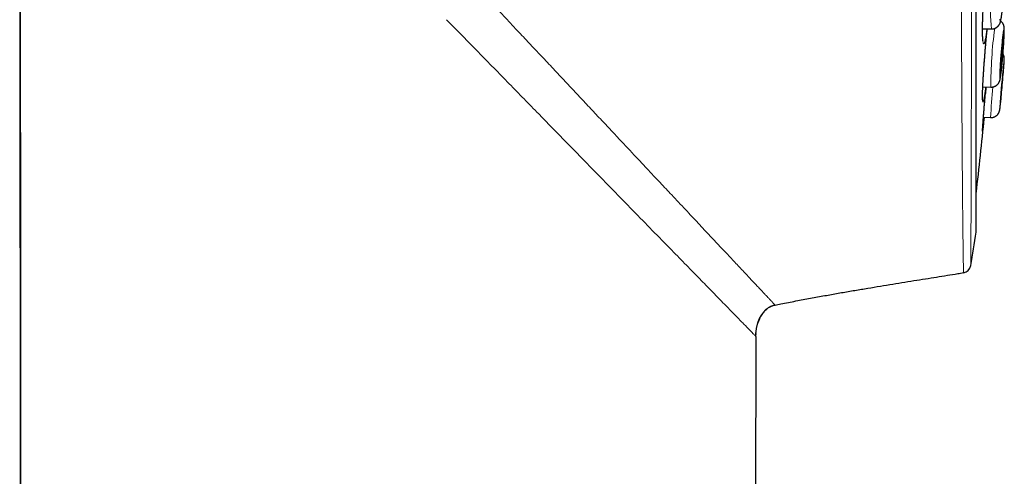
# Model space of a CAD drawing. Header units: millimetres. Extents: x 8 to 869, y 12 to 812.
# Tile 216 of 230: x 682 to 716, y 769 to 785. Entities that reach past the tile are written whole.
import ezdxf

# ---------------------------------------------------------------- set-up
doc = ezdxf.new("R2010")
doc.units = ezdxf.units.MM

msp = doc.modelspace()

# ---------------------------------------------------------------- linework, layer by layer
at = {"color": 7, "linetype": 'Continuous', "lineweight": 30}
for p, q in [((714.985, 777.647), (714.985, 810.982)), ((682.623, 675.903), (682.496, 799.701)), ((715.202, 784.526), (715.503, 784.522)), ((715.211, 782.552), (715.485, 782.544)), ((715.486, 782.545), (715.485, 782.544)), ((715.232, 781.519), (715.476, 781.51)), ((715.476, 781.51), (715.476, 781.51)), ((707.501, 774.074), (707.421, 698.793)), ((707.5, 774.075), (707.502, 774.147)), ((707.503, 774.172), (707.502, 774.136))]:
    msp.add_line(p, q, dxfattribs=at)
at = {"color": 252, "linetype": 'Continuous', "lineweight": 0}
for p, q in [((714.982, 777.616), (714.982, 794.314)), ((707.495, 774.08), (707.501, 774.074)), ((707.502, 774.136), (707.5, 774.075))]:
    msp.add_line(p, q, dxfattribs=at)
at = {"color": 7, "linetype": 'Continuous', "lineweight": 30, "flags": 128}
for points in [[(682.497, 799.699), (682.561, 737.43), (682.624, 675.903)], [(715.813, 783.065), (715.815, 783.067), (715.817, 783.073), (715.82, 783.083), (715.823, 783.098), (715.826, 783.116), (715.83, 783.138), (715.834, 783.164), (715.838, 783.193), (715.842, 783.225), (715.846, 783.261), (715.851, 783.299), (715.855, 783.34), (715.86, 783.384), (715.864, 783.429), (715.869, 783.476), (715.873, 783.524), (715.878, 783.574), (715.882, 783.624), (715.886, 783.674), (715.89, 783.725), (715.894, 783.775), (715.898, 783.824), (715.901, 783.873), (715.904, 783.92), (715.907, 783.965), (715.91, 784.009), (715.912, 784.05), (715.914, 784.088), (715.915, 784.124), (715.916, 784.157), (715.917, 784.187), (715.918, 784.212), (715.918, 784.235), (715.917, 784.253), (715.917, 784.268), (715.916, 784.278), (715.914, 784.285), (715.912, 784.287), (715.91, 784.285), (715.908, 784.279), (715.905, 784.269), (715.902, 784.255), (715.898, 784.236), (715.895, 784.214), (715.891, 784.189), (715.887, 784.159), (715.883, 784.127), (715.879, 784.091), (715.874, 784.053), (715.87, 784.012), (715.865, 783.969), (715.861, 783.923), (715.856, 783.876), (715.852, 783.828), (715.847, 783.779), (715.843, 783.729), (715.839, 783.678), (715.835, 783.628), (715.831, 783.577), (715.827, 783.528), (715.824, 783.48), (715.821, 783.433), (715.818, 783.387), (715.815, 783.344), (715.813, 783.302), (715.811, 783.264), (715.81, 783.228), (715.809, 783.195), (715.808, 783.166), (715.807, 783.14), (715.807, 783.117), (715.808, 783.099), (715.808, 783.084), (715.809, 783.074), (715.811, 783.067), (715.813, 783.065)], [(715.808, 782.028), (715.809, 782.03), (715.81, 782.036), (715.812, 782.047), (715.813, 782.061), (715.816, 782.079), (715.818, 782.101), (715.821, 782.127), (715.824, 782.156), (715.828, 782.189), (715.832, 782.225), (715.835, 782.263), (715.839, 782.304), (715.844, 782.348), (715.848, 782.393), (715.853, 782.44), (715.857, 782.488), (715.862, 782.538), (715.866, 782.588), (715.871, 782.638), (715.875, 782.688), (715.88, 782.738), (715.884, 782.788), (715.888, 782.836), (715.892, 782.883), (715.896, 782.929), (715.899, 782.972), (715.903, 783.013), (715.906, 783.052), (715.908, 783.087), (715.911, 783.12), (715.913, 783.149), (715.914, 783.175), (715.916, 783.198), (715.917, 783.216), (715.917, 783.23), (715.918, 783.241), (715.918, 783.247), (715.917, 783.249), (715.916, 783.247), (715.915, 783.241), (715.913, 783.231), (715.911, 783.216), (715.909, 783.198), (715.907, 783.176), (715.904, 783.15), (715.901, 783.121), (715.897, 783.088), (715.893, 783.053), (715.89, 783.014), (715.885, 782.973), (715.881, 782.93), (715.877, 782.885), (715.872, 782.838), (715.868, 782.789), (715.863, 782.74), (715.859, 782.69), (715.854, 782.639), (715.85, 782.589), (715.845, 782.539), (715.841, 782.49), (715.837, 782.441), (715.833, 782.394), (715.829, 782.349), (715.826, 782.305), (715.822, 782.264), (715.819, 782.226), (715.817, 782.19), (715.814, 782.157), (715.812, 782.128), (715.811, 782.102), (715.809, 782.08), (715.808, 782.062), (715.808, 782.047), (715.807, 782.037), (715.807, 782.03), (715.808, 782.028)]]:
    msp.add_lwpolyline(points, dxfattribs=at)
at = {"color": 252, "linetype": 'Continuous', "lineweight": 0, "flags": 128}
for points in [[(715.791, 784.855), (715.793, 784.836), (715.796, 784.821), (715.799, 784.81), (715.802, 784.804), (715.806, 784.802)], [(715.806, 784.802), (715.809, 784.804), (715.814, 784.81), (715.818, 784.82), (715.822, 784.834), (715.827, 784.852)], [(715.793, 782.82), (715.795, 782.822), (715.798, 782.828), (715.801, 782.838), (715.805, 782.852), (715.808, 782.871), (715.812, 782.893), (715.817, 782.919), (715.821, 782.949), (715.826, 782.982), (715.831, 783.019), (715.836, 783.058), (715.841, 783.101), (715.846, 783.147), (715.851, 783.195), (715.857, 783.246), (715.862, 783.298), (715.867, 783.353), (715.873, 783.409), (715.878, 783.466), (715.883, 783.525), (715.888, 783.584), (715.894, 783.644), (715.898, 783.703), (715.903, 783.763), (715.908, 783.822), (715.912, 783.881), (715.916, 783.938), (715.92, 783.994), (715.923, 784.049), (715.926, 784.102), (715.929, 784.153), (715.932, 784.201), (715.934, 784.247), (715.936, 784.29), (715.937, 784.33), (715.939, 784.367), (715.939, 784.401), (715.94, 784.431), (715.94, 784.457), (715.94, 784.48), (715.939, 784.498), (715.938, 784.513), (715.936, 784.524), (715.934, 784.53), (715.932, 784.532), (715.93, 784.53), (715.927, 784.524), (715.924, 784.514), (715.92, 784.5), (715.917, 784.482), (715.913, 784.459), (715.908, 784.433), (715.904, 784.404), (715.899, 784.37), (715.894, 784.334), (715.889, 784.294), (715.884, 784.251), (715.879, 784.205), (715.874, 784.157), (715.868, 784.107), (715.863, 784.054), (715.858, 783.999), (715.852, 783.943), (715.847, 783.886), (715.842, 783.827), (715.836, 783.768), (715.831, 783.709), (715.827, 783.649), (715.822, 783.589), (715.817, 783.53), (715.813, 783.472), (715.809, 783.414), (715.805, 783.358), (715.802, 783.303), (715.799, 783.25), (715.796, 783.2), (715.793, 783.151), (715.791, 783.105), (715.789, 783.062), (715.788, 783.022), (715.786, 782.985), (715.786, 782.952), (715.785, 782.921), (715.785, 782.895), (715.785, 782.873), (715.786, 782.854), (715.787, 782.839), (715.789, 782.829), (715.791, 782.822), (715.793, 782.82)], [(715.91, 783.057), (715.911, 783.066), (715.915, 783.116), (715.919, 783.165), (715.922, 783.21), (715.926, 783.253), (715.929, 783.293), (715.931, 783.33), (715.933, 783.364), (715.935, 783.394), (715.937, 783.42), (715.938, 783.442), (715.939, 783.461), (715.94, 783.475), (715.94, 783.486), (715.94, 783.492), (715.939, 783.494), (715.938, 783.492), (715.937, 783.486), (715.935, 783.476), (715.933, 783.461), (715.93, 783.443), (715.928, 783.421), (715.925, 783.395), (715.921, 783.365), (715.918, 783.331), (715.914, 783.295), (715.91, 783.255), (715.908, 783.243)]]:
    msp.add_lwpolyline(points, dxfattribs=at)
at = {"color": 252, "linetype": 'Continuous', "lineweight": 0}
for centre, radius, start, end in [((722.871, 785.194), 7.399, 167.1965, 185.2142), ((729.195, 782.645), 13.71, 172.0437, 180.4185), ((734.818, 780.592), 19.364, 174.1939, 177.2815), ((706.338, 783.101), 9.539, 352.0594, 355.5737), ((718.767, 781.739), 2.981, 174.3722, 179.1464)]:
    msp.add_arc(centre, radius, start, end, dxfattribs=at)
at = {"color": 7, "linetype": 'Continuous', "lineweight": 30}
for centre, radius, start, end in [((768.33, 777.945), 52.689, 174.2288, 175.5521), ((656.285, 787.967), 59.827, 354.62693, 355.29199), ((585.897, 794.314), 130, 353.20595, 354.35107), ((606.247, 794.314), 110.01, 350.67085, 351.26965), ((714.785, 777.647), 0.2, 351.2697, 0), ((714.506, 776.529), 0.3, 279.2976, 350.675)]:
    msp.add_arc(centre, radius, start, end, dxfattribs=at)
at = {"color": 252, "linetype": 'Continuous', "lineweight": 0}
for points, knots in [([(714.554, 776.24), (714.554, 776.241), (714.554, 776.244), (714.554, 776.255), (714.554, 776.273), (714.553, 776.301), (714.553, 776.34), (714.552, 776.388), (714.551, 776.444), (714.55, 776.509), (714.549, 776.584), (714.548, 776.668), (714.546, 776.762), (714.545, 776.866), (714.543, 776.978), (714.542, 777.1), (714.54, 777.223), (714.538, 777.344), (714.537, 777.463), (714.535, 777.589), (714.534, 777.729), (714.532, 777.887), (714.53, 778.064), (714.528, 778.249), (714.526, 778.443), (714.524, 778.646), (714.522, 778.877), (714.52, 779.14), (714.518, 779.437), (714.515, 779.748), (714.513, 780.071), (714.51, 780.405), (714.508, 780.734), (714.506, 781.056), (714.504, 781.369), (714.502, 781.691), (714.5, 782.004), (714.498, 782.305), (714.497, 782.594), (714.495, 782.888), (714.494, 783.198), (714.492, 783.523), (714.491, 783.865), (714.489, 784.212), (714.488, 784.596), (714.486, 785.016), (714.484, 785.454), (714.483, 785.876), (714.481, 786.281), (714.48, 786.692), (714.478, 787.086), (714.477, 787.461), (714.476, 787.817), (714.475, 788.177), (714.474, 788.551), (714.473, 788.941), (714.472, 789.346), (714.471, 789.754), (714.47, 790.199), (714.468, 790.681), (714.467, 791.175), (714.466, 791.646), (714.465, 792.095), (714.464, 792.546), (714.463, 792.973), (714.462, 793.378), (714.462, 793.758), (714.461, 794.139), (714.46, 794.533), (714.459, 794.94), (714.459, 795.36), (714.458, 795.779), (714.457, 796.233), (714.456, 796.721), (714.456, 797.216), (714.455, 797.685), (714.454, 798.127), (714.454, 798.568), (714.453, 798.982), (714.452, 799.37), (714.452, 799.733), (714.451, 800.094), (714.451, 800.464), (714.45, 800.844), (714.45, 801.232), (714.449, 801.616), (714.449, 801.982), (714.449, 802.329), (714.448, 802.658), (714.448, 802.984), (714.448, 803.307), (714.447, 803.627), (714.447, 803.943), (714.447, 804.255), (714.447, 804.554), (714.446, 804.838), (714.446, 805.11), (714.446, 805.378), (714.446, 805.662), (714.445, 805.961), (714.445, 806.273), (714.445, 806.579), (714.445, 806.878), (714.445, 807.171), (714.444, 807.486), (714.444, 807.818), (714.444, 808.166), (714.444, 808.501), (714.444, 808.784), (714.444, 809.017), (714.444, 809.206), (714.444, 809.39), (714.444, 809.582), (714.444, 809.781), (714.444, 809.984), (714.444, 810.179), (714.443, 810.365), (714.443, 810.543), (714.443, 810.704), (714.443, 810.85), (714.443, 810.982), (714.443, 811.107), (714.443, 811.226), (714.444, 811.337), (714.444, 811.447), (714.444, 811.553), (714.444, 811.655), (714.444, 811.748), (714.444, 811.832), (714.444, 811.906), (714.444, 811.97), (714.444, 812.025), (714.444, 812.07), (714.444, 812.105), (714.444, 812.131), (714.444, 812.14), (714.444, 812.144)], [0, 0, 0, 0, 0.002539, 0.007762, 0.012985, 0.020006, 0.027028, 0.034049, 0.041101, 0.048154, 0.055206, 0.062525, 0.069846, 0.077165, 0.084519, 0.091874, 0.099228, 0.105247, 0.111266, 0.117293, 0.12332, 0.130701, 0.138083, 0.145464, 0.152879, 0.160296, 0.167711, 0.177314, 0.186918, 0.196554, 0.206191, 0.215739, 0.225296, 0.233484, 0.241672, 0.249882, 0.258091, 0.264981, 0.271871, 0.278774, 0.285676, 0.293277, 0.300878, 0.308495, 0.316112, 0.325683, 0.335262, 0.34347, 0.351678, 0.359907, 0.368136, 0.375044, 0.381952, 0.388872, 0.395793, 0.403415, 0.411037, 0.418675, 0.426314, 0.435838, 0.44537, 0.453537, 0.461705, 0.469893, 0.478081, 0.484953, 0.491826, 0.498711, 0.505596, 0.513177, 0.520759, 0.528357, 0.535956, 0.545459, 0.55497, 0.56312, 0.57127, 0.57944, 0.58761, 0.594467, 0.601324, 0.608194, 0.615063, 0.622628, 0.630192, 0.637773, 0.645355, 0.652049, 0.658744, 0.66545, 0.672156, 0.678897, 0.685638, 0.69239, 0.699143, 0.705268, 0.711392, 0.717525, 0.723659, 0.731172, 0.738686, 0.746199, 0.75375, 0.761301, 0.768852, 0.778638, 0.788424, 0.798246, 0.808068, 0.81419, 0.820311, 0.826441, 0.832571, 0.84008, 0.84759, 0.855099, 0.862645, 0.870192, 0.877738, 0.884258, 0.890779, 0.897299, 0.903844, 0.910389, 0.916933, 0.924452, 0.931972, 0.939491, 0.947047, 0.954604, 0.96216, 0.969773, 0.977386, 0.984999, 0.99265, 1, 1, 1, 1]), ([(714.84, 811.915), (714.84, 811.914), (714.84, 811.913), (714.84, 811.905), (714.84, 811.891), (714.84, 811.87), (714.84, 811.839), (714.84, 811.795), (714.84, 811.742), (714.84, 811.679), (714.84, 811.606), (714.84, 811.53), (714.84, 811.454), (714.84, 811.38), (714.84, 811.301), (714.84, 811.204), (714.84, 811.087), (714.84, 810.947), (714.84, 810.795), (714.84, 810.632), (714.84, 810.459), (714.84, 810.285), (714.84, 810.113), (714.84, 809.944), (714.84, 809.768), (714.84, 809.585), (714.84, 809.395), (714.84, 809.175), (714.84, 808.922), (714.84, 808.652), (714.84, 808.392), (714.84, 808.144), (714.84, 807.889), (714.84, 807.626), (714.84, 807.355), (714.84, 807.081), (714.839, 806.803), (714.839, 806.523), (714.839, 806.236), (714.839, 805.942), (714.839, 805.642), (714.839, 805.365), (714.839, 805.113), (714.839, 804.887), (714.839, 804.658), (714.839, 804.405), (714.839, 804.125), (714.839, 803.819), (714.839, 803.509), (714.839, 803.194), (714.839, 802.875), (714.838, 802.552), (714.838, 802.225), (714.838, 801.882), (714.838, 801.524), (714.838, 801.15), (714.838, 800.771), (714.838, 800.388), (714.837, 800.002), (714.837, 799.617), (714.837, 799.234), (714.837, 798.853), (714.837, 798.469), (714.837, 798.083), (714.837, 797.694), (714.836, 797.34), (714.836, 797.022), (714.836, 796.739), (714.836, 796.456), (714.836, 796.094), (714.836, 795.654), (714.835, 795.134), (714.835, 794.612), (714.835, 794.14), (714.834, 793.719), (714.834, 793.348), (714.834, 792.977), (714.834, 792.603), (714.833, 792.228), (714.833, 791.851), (714.833, 791.475), (714.833, 791.077), (714.832, 790.659), (714.832, 790.196), (714.832, 789.713), (714.831, 789.208), (714.831, 788.708), (714.83, 788.259), (714.83, 787.863), (714.829, 787.516), (714.829, 787.172), (714.829, 786.828), (714.828, 786.486), (714.828, 786.144), (714.828, 785.806), (714.827, 785.452), (714.827, 785.082), (714.826, 784.679), (714.826, 784.263), (714.825, 783.835), (714.824, 783.416), (714.824, 783.045), (714.823, 782.72), (714.823, 782.439), (714.822, 782.163), (714.821, 781.891), (714.821, 781.622), (714.82, 781.357), (714.82, 781.097), (714.819, 780.829), (714.819, 780.552), (714.818, 780.272), (714.817, 780.003), (714.817, 779.745), (714.816, 779.495), (714.815, 779.253), (714.814, 779.02), (714.814, 778.809), (714.813, 778.618), (714.812, 778.446), (714.812, 778.28), (714.811, 778.121), (714.81, 777.969), (714.809, 777.806), (714.809, 777.637), (714.808, 777.472), (714.807, 777.326), (714.806, 777.196), (714.806, 777.076), (714.805, 776.967), (714.805, 776.868), (714.804, 776.785), (714.804, 776.716), (714.803, 776.659), (714.803, 776.61), (714.802, 776.569), (714.802, 776.535), (714.802, 776.506), (714.802, 776.485), (714.802, 776.482), (714.802, 776.481)], [0, 0, 0, 0, 0.005543, 0.011086, 0.016636, 0.022186, 0.029636, 0.037088, 0.044538, 0.052026, 0.059515, 0.067002, 0.072657, 0.078312, 0.083974, 0.089636, 0.097678, 0.10572, 0.113762, 0.121851, 0.129941, 0.13803, 0.144767, 0.151505, 0.158243, 0.165007, 0.171773, 0.178538, 0.187687, 0.196844, 0.204172, 0.211502, 0.218831, 0.226195, 0.23356, 0.240924, 0.24802, 0.255116, 0.262211, 0.269339, 0.276468, 0.283595, 0.288721, 0.293847, 0.298979, 0.30411, 0.310709, 0.317307, 0.323917, 0.330527, 0.337159, 0.343792, 0.350436, 0.35708, 0.364439, 0.371799, 0.379157, 0.386552, 0.393948, 0.401343, 0.408469, 0.415596, 0.422721, 0.429879, 0.437037, 0.444195, 0.449343, 0.454491, 0.459644, 0.464797, 0.474176, 0.483554, 0.492965, 0.502377, 0.509066, 0.515755, 0.522455, 0.529156, 0.536, 0.542843, 0.549699, 0.556555, 0.564642, 0.572734, 0.582158, 0.591581, 0.601038, 0.610494, 0.617216, 0.623937, 0.63067, 0.637404, 0.644281, 0.651158, 0.658048, 0.664938, 0.673066, 0.681199, 0.690601, 0.700002, 0.709436, 0.71887, 0.725574, 0.732278, 0.738994, 0.74571, 0.752567, 0.759423, 0.766293, 0.773163, 0.781265, 0.789372, 0.797277, 0.805183, 0.813088, 0.821036, 0.828984, 0.836932, 0.843544, 0.850156, 0.856767, 0.863404, 0.870042, 0.876679, 0.885648, 0.894624, 0.90253, 0.910438, 0.918345, 0.926296, 0.934249, 0.942201, 0.948822, 0.955444, 0.962065, 0.968713, 0.975362, 0.98201, 0.991001, 1, 1, 1, 1]), ([(699.112, 784.778), (698.959, 784.942), (698.651, 785.27), (698.183, 785.769), (697.708, 786.275), (697.225, 786.789), (696.735, 787.312), (696.236, 787.844), (695.729, 788.385), (695.213, 788.935), (694.688, 789.495), (694.336, 789.87), (694.158, 790.06)], [0, 0, 0, 0, 0.093817, 0.188679, 0.284693, 0.381977, 0.48066, 0.580877, 0.682768, 0.786483, 0.892174, 1, 1, 1, 1]), ([(715.421, 787.265), (715.421, 787.262), (715.416, 787.244), (715.407, 787.201), (715.395, 787.133), (715.383, 787.055), (715.37, 786.967), (715.357, 786.87), (715.344, 786.764), (715.331, 786.651), (715.319, 786.531), (715.306, 786.406), (715.294, 786.275), (715.283, 786.14), (715.272, 786.001), (715.261, 785.861), (715.251, 785.719), (715.242, 785.578), (715.234, 785.437), (715.226, 785.297), (715.219, 785.161), (715.214, 785.029), (715.209, 784.901), (715.205, 784.778), (715.203, 784.663), (715.201, 784.554), (715.201, 784.454), (715.201, 784.362), (715.203, 784.28), (715.206, 784.208), (715.21, 784.147), (715.215, 784.096), (715.22, 784.059), (715.226, 784.034), (715.232, 784.018), (715.239, 784.011), (715.248, 784.013), (715.258, 784.027), (715.268, 784.053), (715.279, 784.09), (715.29, 784.14), (715.302, 784.2), (715.315, 784.27), (715.327, 784.351), (715.339, 784.435), (715.347, 784.496), (715.35, 784.524)], [0, 0, 0, 0, 0.004303, 0.027877, 0.051368, 0.074858, 0.098433, 0.122007, 0.145497, 0.168988, 0.192562, 0.216137, 0.239627, 0.263118, 0.286692, 0.310266, 0.333757, 0.357247, 0.380822, 0.404396, 0.427887, 0.451377, 0.474952, 0.498526, 0.522016, 0.545507, 0.569081, 0.592656, 0.616146, 0.639637, 0.663211, 0.686785, 0.710276, 0.729855, 0.749458, 0.769037, 0.792527, 0.816102, 0.839676, 0.863167, 0.886657, 0.910231, 0.933806, 0.957296, 0.980787, 1, 1, 1, 1]), ([(696.998, 784.838), (697.358, 784.469), (698.072, 783.738), (699.116, 782.668), (700.12, 781.639), (701.073, 780.662), (701.977, 779.736), (702.545, 779.153), (702.826, 778.866)], [0, 0, 0, 0, 0.177433, 0.351177, 0.520879, 0.685218, 0.844681, 1, 1, 1, 1]), ([(700.266, 783.547), (700.215, 783.602), (700.107, 783.717), (699.937, 783.898), (699.753, 784.095), (699.553, 784.308), (699.338, 784.537), (699.189, 784.696), (699.112, 784.778)], [0, 0, 0, 0, 0.135182, 0.282742, 0.442833, 0.615623, 0.801283, 1, 1, 1, 1]), ([(715.361, 784.523), (715.359, 784.508), (715.353, 784.451), (715.343, 784.347), (715.33, 784.214), (715.318, 784.077), (715.305, 783.937), (715.293, 783.796), (715.282, 783.655), (715.271, 783.513), (715.26, 783.373), (715.25, 783.236), (715.241, 783.102), (715.233, 782.973), (715.225, 782.848), (715.219, 782.73), (715.213, 782.619), (715.209, 782.516), (715.205, 782.421), (715.203, 782.341), (715.201, 782.273), (715.201, 782.216), (715.201, 782.164), (715.202, 782.118), (715.205, 782.08), (715.208, 782.054), (715.212, 782.04), (715.218, 782.038), (715.224, 782.047), (715.231, 782.069), (715.24, 782.102), (715.249, 782.147), (715.258, 782.203), (715.269, 782.27), (715.28, 782.347), (715.291, 782.434), (715.3, 782.502), (715.305, 782.543), (715.305, 782.55)], [0, 0, 0, 0, 0.011435, 0.040741, 0.070046, 0.099457, 0.128867, 0.158173, 0.187478, 0.216889, 0.246299, 0.275605, 0.30491, 0.33432, 0.363731, 0.393036, 0.422342, 0.451752, 0.481163, 0.510468, 0.53489, 0.559342, 0.583764, 0.61307, 0.64248, 0.671891, 0.701196, 0.730502, 0.759912, 0.789322, 0.818628, 0.847934, 0.877344, 0.906754, 0.93606, 0.965366, 0.994776, 1, 1, 1, 1]), ([(703.283, 780.331), (703.168, 780.453), (702.938, 780.699), (702.583, 781.077), (702.219, 781.465), (701.845, 781.863), (701.463, 782.271), (701.072, 782.688), (700.673, 783.114), (700.402, 783.402), (700.267, 783.547)], [0, 0, 0, 0, 0.119674, 0.240783, 0.36343, 0.487679, 0.613501, 0.740854, 0.869699, 1, 1, 1, 1]), ([(715.296, 782.292), (715.295, 782.277), (715.289, 782.216), (715.281, 782.113), (715.27, 781.983), (715.259, 781.856), (715.249, 781.735), (715.24, 781.622), (715.232, 781.517), (715.225, 781.419), (715.219, 781.341), (715.215, 781.28), (715.212, 781.234), (715.209, 781.191), (715.206, 781.146), (715.203, 781.1), (715.202, 781.059), (715.201, 781.029), (715.201, 781.011), (715.202, 781.005), (715.205, 781.01), (715.208, 781.028), (715.213, 781.058), (715.218, 781.098), (715.223, 781.133), (715.225, 781.15)], [0, 0, 0, 0, 0.015755, 0.063102, 0.111124, 0.15949, 0.208561, 0.255908, 0.30393, 0.352296, 0.401366, 0.431245, 0.461289, 0.491416, 0.521713, 0.569059, 0.617082, 0.665447, 0.714518, 0.761865, 0.809887, 0.858253, 0.907323, 0.95467, 1, 1, 1, 1]), ([(704.643, 778.881), (704.58, 778.948), (704.45, 779.087), (704.245, 779.306), (704.026, 779.539), (703.793, 779.788), (703.544, 780.053), (703.372, 780.237), (703.283, 780.331)], [0, 0, 0, 0, 0.145924, 0.299942, 0.462169, 0.632757, 0.811945, 1, 1, 1, 1]), ([(702.825, 778.864), (702.906, 778.782), (703.217, 778.463), (703.747, 777.92), (704.171, 777.485), (704.384, 777.267)], [0, 0, 0, 0, 0.147728, 0.573869, 1, 1, 1, 1]), ([(706.979, 776.39), (706.878, 776.497), (706.675, 776.714), (706.33, 777.081), (705.954, 777.481), (705.546, 777.917), (705.11, 778.382), (704.8, 778.714), (704.643, 778.881)], [0, 0, 0, 0, 0.15953, 0.321823, 0.487013, 0.655133, 0.826152, 1, 1, 1, 1]), ([(704.384, 777.268), (704.558, 777.091), (704.902, 776.738), (705.375, 776.254), (705.811, 775.808), (706.065, 775.546), (706.192, 775.416)], [0, 0, 0, 0, 0.257374, 0.509732, 0.757191, 1, 1, 1, 1]), ([(708.157, 775.134), (708.157, 775.135), (708.156, 775.135), (708.151, 775.141), (708.141, 775.151), (708.126, 775.168), (708.105, 775.19), (708.08, 775.216), (708.052, 775.246), (708.014, 775.287), (707.981, 775.323), (707.956, 775.349), (707.949, 775.357), (707.941, 775.365), (707.934, 775.373), (707.926, 775.381), (707.918, 775.389), (707.894, 775.415), (707.85, 775.461), (707.781, 775.535), (707.702, 775.62), (707.612, 775.716), (707.511, 775.824), (707.398, 775.944), (707.272, 776.078), (707.133, 776.226), (707.031, 776.335), (706.979, 776.39)], [0, 0, 0, 0, 0.033828, 0.071604, 0.113347, 0.159087, 0.208866, 0.247969, 0.289302, 0.332895, 0.393951, 0.401058, 0.408216, 0.415426, 0.422688, 0.430002, 0.437368, 0.444786, 0.496492, 0.550697, 0.607457, 0.666832, 0.728888, 0.792512, 0.858857, 0.927993, 1, 1, 1, 1]), ([(706.192, 775.414), (706.321, 775.282), (706.579, 775.017), (706.896, 774.691), (707.142, 774.441), (707.317, 774.262), (707.436, 774.141), (707.471, 774.105), (707.489, 774.087)], [0, 0, 0, 0, 0.182548, 0.365069, 0.547588, 0.698464, 0.84928, 1, 1, 1, 1]), ([(707.489, 774.087), (707.49, 774.085), (707.492, 774.083), (707.494, 774.081), (707.495, 774.08)], [0, 0, 0, 0, 0.500132, 1, 1, 1, 1])]:
    msp.add_open_spline(points, degree=3, knots=knots, dxfattribs=at)
at = {"color": 7, "linetype": 'Continuous', "lineweight": 30}
for points, knots in [([(715.219, 784.109), (715.219, 784.109), (715.219, 784.109), (715.218, 784.111), (715.217, 784.116), (715.216, 784.126), (715.214, 784.139), (715.212, 784.157), (715.21, 784.179), (715.209, 784.204), (715.207, 784.234), (715.205, 784.268), (715.204, 784.305), (715.203, 784.346), (715.202, 784.391), (715.202, 784.439), (715.202, 784.49), (715.202, 784.544), (715.203, 784.601), (715.204, 784.661), (715.205, 784.723), (715.206, 784.787), (715.208, 784.854), (715.211, 784.922), (715.213, 784.993), (715.216, 785.064), (715.219, 785.137), (715.222, 785.211), (715.226, 785.286), (715.23, 785.362), (715.234, 785.439), (715.239, 785.516), (715.244, 785.594), (715.249, 785.673), (715.254, 785.751), (715.259, 785.83), (715.265, 785.908), (715.271, 785.985), (715.277, 786.062), (715.283, 786.138), (715.29, 786.213), (715.296, 786.287), (715.303, 786.36), (715.31, 786.431), (715.316, 786.499), (715.323, 786.565), (715.33, 786.629), (715.337, 786.692), (715.344, 786.752), (715.351, 786.81), (715.358, 786.867), (715.365, 786.92), (715.372, 786.971), (715.379, 787.018), (715.386, 787.062), (715.392, 787.103), (715.399, 787.14), (715.405, 787.173), (715.41, 787.202), (715.416, 787.226), (715.42, 787.246), (715.423, 787.259), (715.425, 787.264), (715.425, 787.265)], [0, 0, 0, 0, 0.002627, 0.012713, 0.023943, 0.036306, 0.049717, 0.064033, 0.079081, 0.094693, 0.110715, 0.126974, 0.143478, 0.160264, 0.177277, 0.194476, 0.211825, 0.229293, 0.246853, 0.26448, 0.282152, 0.299849, 0.31755, 0.335236, 0.352895, 0.370516, 0.388092, 0.405608, 0.423056, 0.440688, 0.458321, 0.475962, 0.493615, 0.511283, 0.528972, 0.546685, 0.564368, 0.581948, 0.599604, 0.61731, 0.63504, 0.65276, 0.670438, 0.688047, 0.705564, 0.722775, 0.740077, 0.757504, 0.775039, 0.792658, 0.810335, 0.828039, 0.845726, 0.863353, 0.880874, 0.898239, 0.91539, 0.932261, 0.94877, 0.964815, 0.980265, 0.994969, 1, 1, 1, 1]), ([(715.503, 784.522), (715.509, 784.522), (715.527, 784.521), (715.555, 784.525), (715.586, 784.531), (715.616, 784.541), (715.644, 784.553), (715.67, 784.568), (715.693, 784.585), (715.715, 784.603), (715.733, 784.622), (715.749, 784.641), (715.763, 784.66), (715.774, 784.678), (715.784, 784.696), (715.792, 784.713), (715.799, 784.73), (715.805, 784.748), (715.811, 784.769), (715.818, 784.794), (715.825, 784.825), (715.832, 784.86), (715.839, 784.897), (715.845, 784.935), (715.851, 784.976), (715.857, 785.019), (715.862, 785.063), (715.868, 785.11), (715.873, 785.158), (715.878, 785.208), (715.884, 785.259), (715.889, 785.312), (715.893, 785.367), (715.898, 785.422), (715.903, 785.478), (715.907, 785.535), (715.911, 785.593), (715.915, 785.651), (715.919, 785.708), (715.923, 785.766), (715.926, 785.823), (715.929, 785.879), (715.931, 785.935), (715.934, 785.99), (715.936, 786.043), (715.938, 786.095), (715.939, 786.145), (715.94, 786.193), (715.941, 786.24), (715.941, 786.284), (715.941, 786.326), (715.941, 786.366), (715.94, 786.404), (715.939, 786.441), (715.937, 786.477), (715.934, 786.512), (715.93, 786.542), (715.926, 786.569), (715.921, 786.589), (715.916, 786.608), (715.91, 786.628), (715.902, 786.648), (715.892, 786.669), (715.88, 786.691), (715.864, 786.714), (715.846, 786.736), (715.825, 786.757), (715.801, 786.776), (715.775, 786.794), (715.747, 786.808), (715.718, 786.82), (715.688, 786.829), (715.667, 786.832), (715.656, 786.833)], [0, 0, 0, 0, 0.005866, 0.0159, 0.025718, 0.035333, 0.044753, 0.053976, 0.062997, 0.071796, 0.080347, 0.088627, 0.096655, 0.104529, 0.112452, 0.12064, 0.129454, 0.139403, 0.151274, 0.166556, 0.189161, 0.209875, 0.229012, 0.249235, 0.268393, 0.286963, 0.30518, 0.323166, 0.340993, 0.358705, 0.376333, 0.393898, 0.411415, 0.428897, 0.446352, 0.463787, 0.481209, 0.498624, 0.516035, 0.533448, 0.550866, 0.568295, 0.585739, 0.603206, 0.620702, 0.638238, 0.655824, 0.673477, 0.691218, 0.709076, 0.727095, 0.745342, 0.763924, 0.783031, 0.803038, 0.824828, 0.847236, 0.860892, 0.871387, 0.880733, 0.889382, 0.897765, 0.906142, 0.914714, 0.923601, 0.932787, 0.942189, 0.95173, 0.961354, 0.971028, 0.980731, 0.990452, 1, 1, 1, 1]), ([(715.485, 782.545), (715.491, 782.545), (715.507, 782.544), (715.534, 782.547), (715.565, 782.552), (715.595, 782.561), (715.624, 782.573), (715.65, 782.587), (715.674, 782.603), (715.696, 782.621), (715.715, 782.64), (715.731, 782.659), (715.745, 782.678), (715.757, 782.697), (715.766, 782.714), (715.773, 782.73), (715.779, 782.745), (715.785, 782.759), (715.789, 782.774), (715.793, 782.789), (715.798, 782.808), (715.803, 782.832), (715.808, 782.86), (715.813, 782.891), (715.818, 782.923), (715.823, 782.959), (715.828, 782.997), (715.833, 783.037), (715.839, 783.08), (715.844, 783.125), (715.849, 783.171), (715.854, 783.22), (715.859, 783.27), (715.865, 783.322), (715.87, 783.376), (715.875, 783.43), (715.88, 783.486), (715.885, 783.542), (715.89, 783.599), (715.895, 783.656), (715.899, 783.714), (715.904, 783.771), (715.908, 783.827), (715.912, 783.883), (715.916, 783.939), (715.92, 783.993), (715.923, 784.046), (715.926, 784.097), (715.929, 784.147), (715.932, 784.195), (715.934, 784.241), (715.936, 784.284), (715.938, 784.326), (715.939, 784.365), (715.94, 784.402), (715.941, 784.436), (715.941, 784.468), (715.941, 784.499), (715.94, 784.528), (715.939, 784.553), (715.937, 784.574), (715.934, 784.592), (715.932, 784.608), (715.928, 784.625), (715.923, 784.643), (715.916, 784.663), (715.906, 784.684), (715.894, 784.707), (715.879, 784.731), (715.861, 784.754), (715.841, 784.775), (715.825, 784.787), (715.818, 784.793)], [0, 0, 0, 0, 0.0050487, 0.01536, 0.0254359, 0.0352902, 0.0449288, 0.0543509, 0.0635486, 0.0725026, 0.0811771, 0.0895146, 0.0974476, 0.1049475, 0.1120946, 0.1191032, 0.1262716, 0.1338969, 0.1424714, 0.1526931, 0.1657938, 0.1848331, 0.2061656, 0.2259725, 0.244728, 0.2645179, 0.283644, 0.3023845, 0.3208862, 0.3392291, 0.3574614, 0.3756141, 0.393708, 0.4117579, 0.4297744, 0.4477656, 0.4657379, 0.4836964, 0.5016453, 0.5195882, 0.5375286, 0.5554695, 0.5734131, 0.5913628, 0.6093222, 0.6272954, 0.645287, 0.6633031, 0.6813509, 0.69944, 0.7175833, 0.7357985, 0.7541111, 0.772559, 0.7912014, 0.8101367, 0.829543, 0.8497854, 0.8717859, 0.8916892, 0.9056, 0.9148684, 0.9231495, 0.930831, 0.9383801, 0.9460149, 0.954074, 0.962693, 0.9718058, 0.9812557, 0.990914, 1, 1, 1, 1]), ([(715.206, 782.113), (715.206, 782.113), (715.206, 782.113), (715.205, 782.116), (715.205, 782.123), (715.204, 782.134), (715.203, 782.15), (715.203, 782.169), (715.202, 782.192), (715.202, 782.22), (715.202, 782.251), (715.202, 782.286), (715.203, 782.325), (715.204, 782.367), (715.205, 782.412), (715.207, 782.461), (715.209, 782.513), (715.211, 782.568), (715.214, 782.625), (715.217, 782.686), (715.22, 782.748), (715.224, 782.813), (715.228, 782.88), (715.232, 782.949), (715.236, 783.02), (715.241, 783.092), (715.246, 783.165), (715.251, 783.239), (715.256, 783.314), (715.262, 783.39), (715.268, 783.468), (715.274, 783.545), (715.28, 783.624), (715.286, 783.702), (715.292, 783.781), (715.299, 783.859), (715.306, 783.937), (715.313, 784.015), (715.319, 784.092), (715.326, 784.168), (715.334, 784.243), (715.341, 784.317), (715.348, 784.39), (715.355, 784.459), (715.359, 784.503), (715.361, 784.523)], [0, 0, 0, 0, 0.00891, 0.023496, 0.039974, 0.058245, 0.078075, 0.099155, 0.121172, 0.143852, 0.166982, 0.190383, 0.213894, 0.237667, 0.261695, 0.285934, 0.310347, 0.334901, 0.359565, 0.384312, 0.409114, 0.433947, 0.458783, 0.483598, 0.508375, 0.533099, 0.557759, 0.582348, 0.606805, 0.63139, 0.656071, 0.680756, 0.705452, 0.730165, 0.754901, 0.779667, 0.804461, 0.829095, 0.853742, 0.878481, 0.903278, 0.928095, 0.952881, 0.977597, 1, 1, 1, 1]), ([(715.91, 783.062), (715.911, 783.069), (715.913, 783.094), (715.916, 783.132), (715.92, 783.178), (715.923, 783.222), (715.926, 783.263), (715.929, 783.301), (715.932, 783.337), (715.934, 783.37), (715.936, 783.4), (715.938, 783.427), (715.939, 783.451), (715.94, 783.474), (715.941, 783.491), (715.941, 783.506), (715.941, 783.517), (715.941, 783.528), (715.94, 783.538), (715.939, 783.55), (715.938, 783.563), (715.935, 783.58), (715.93, 783.599), (715.924, 783.621), (715.914, 783.646), (715.904, 783.665), (715.898, 783.675), (715.896, 783.677)], [0, 0, 0, 0, 0.025594, 0.082, 0.138457, 0.194982, 0.251598, 0.308335, 0.365243, 0.422396, 0.479915, 0.538016, 0.597111, 0.658118, 0.723633, 0.764807, 0.799788, 0.820933, 0.839735, 0.857047, 0.874146, 0.892253, 0.912989, 0.937116, 0.96392, 0.992252, 1, 1, 1, 1]), ([(715.202, 781.045), (715.202, 781.045), (715.202, 781.045), (715.202, 781.048), (715.202, 781.055), (715.202, 781.065), (715.203, 781.08), (715.204, 781.099), (715.205, 781.122), (715.206, 781.149), (715.208, 781.179), (715.21, 781.213), (715.213, 781.251), (715.216, 781.292), (715.219, 781.336), (715.222, 781.383), (715.226, 781.433), (715.23, 781.486), (715.234, 781.543), (715.239, 781.601), (715.244, 781.663), (715.249, 781.727), (715.254, 781.793), (715.26, 781.86), (715.265, 781.93), (715.271, 782.001), (715.277, 782.074), (715.284, 782.148), (715.29, 782.221), (715.294, 782.269), (715.296, 782.293)], [0, 0, 0, 0, 0.012084, 0.034505, 0.061009, 0.09121, 0.124312, 0.159425, 0.195814, 0.232966, 0.270552, 0.308366, 0.346275, 0.38409, 0.421997, 0.460154, 0.498528, 0.537089, 0.575807, 0.61465, 0.653587, 0.692584, 0.731609, 0.77062, 0.80959, 0.848492, 0.887305, 0.926013, 0.964605, 1, 1, 1, 1]), ([(715.318, 782.549), (715.318, 782.542), (715.313, 782.488), (715.305, 782.401), (715.299, 782.323), (715.296, 782.292)], [0, 0, 0, 0, 0.082783, 0.625892, 1, 1, 1, 1]), ([(715.476, 781.511), (715.482, 781.51), (715.498, 781.509), (715.525, 781.512), (715.557, 781.517), (715.587, 781.526), (715.615, 781.538), (715.641, 781.552), (715.665, 781.568), (715.687, 781.586), (715.707, 781.605), (715.724, 781.625), (715.738, 781.645), (715.75, 781.665), (715.76, 781.684), (715.767, 781.7), (715.772, 781.715), (715.776, 781.727), (715.779, 781.738), (715.781, 781.747), (715.783, 781.756), (715.785, 781.766), (715.787, 781.777), (715.789, 781.792), (715.792, 781.811), (715.795, 781.835), (715.798, 781.862), (715.801, 781.891), (715.805, 781.923), (715.809, 781.958), (715.813, 781.995), (715.817, 782.035), (715.821, 782.078), (715.826, 782.122), (715.83, 782.169), (715.835, 782.218), (715.84, 782.268), (715.844, 782.317), (715.847, 782.349), (715.849, 782.363)], [0, 0, 0, 0, 0.01148, 0.034203, 0.056394, 0.07808, 0.099271, 0.119966, 0.140149, 0.159795, 0.178854, 0.19725, 0.214845, 0.231397, 0.246536, 0.259965, 0.271864, 0.282909, 0.293991, 0.305867, 0.319554, 0.336543, 0.359376, 0.394403, 0.441827, 0.483313, 0.527353, 0.569309, 0.610302, 0.650786, 0.690966, 0.730951, 0.770804, 0.810565, 0.850258, 0.889901, 0.929507, 0.969085, 1, 1, 1, 1]), ([(715.225, 781.15), (715.225, 781.151), (715.227, 781.169), (715.232, 781.215), (715.241, 781.288), (715.25, 781.372), (715.258, 781.448), (715.263, 781.5), (715.265, 781.518)], [0, 0, 0, 0, 0.012211, 0.23155, 0.454086, 0.668804, 0.886586, 1, 1, 1, 1]), ([(708.152, 775.138), (708.219, 775.151), (708.454, 775.198), (708.856, 775.275), (709.352, 775.369), (709.833, 775.456), (710.299, 775.539), (710.751, 775.617), (711.192, 775.692), (711.624, 775.764), (712.047, 775.834), (712.461, 775.901), (712.865, 775.967), (713.257, 776.03), (713.636, 776.09), (714.003, 776.149), (714.307, 776.199), (714.489, 776.228), (714.554, 776.239)], [0, 0, 0, 0, 0.03138, 0.111053, 0.188719, 0.26441, 0.336858, 0.407462, 0.476252, 0.543256, 0.609674, 0.674303, 0.737172, 0.798311, 0.857753, 0.914509, 0.969685, 1, 1, 1, 1]), ([(714.554, 776.233), (714.554, 776.234), (714.554, 776.234), (714.554, 776.238), (714.554, 776.24)], [0, 0, 0, 0, 0.66081, 1, 1, 1, 1]), ([(707.502, 774.147), (707.502, 774.151), (707.503, 774.178), (707.507, 774.224), (707.514, 774.284), (707.522, 774.336), (707.531, 774.384), (707.54, 774.424), (707.549, 774.46), (707.56, 774.499), (707.575, 774.548), (707.595, 774.602), (707.617, 774.656), (707.64, 774.706), (707.662, 774.749), (707.683, 774.785), (707.703, 774.817), (707.723, 774.847), (707.746, 774.878), (707.774, 774.913), (707.81, 774.953), (707.855, 774.995), (707.905, 775.035), (707.958, 775.07), (708.014, 775.099), (708.078, 775.125), (708.126, 775.137), (708.15, 775.143)], [0, 0, 0, 0, 0.0077797, 0.058756, 0.1005756, 0.137676, 0.1722689, 0.204294, 0.2269806, 0.2515206, 0.2942312, 0.3454329, 0.4014939, 0.4519786, 0.4918221, 0.5269987, 0.557624, 0.5839048, 0.6124184, 0.647852, 0.6900371, 0.738792, 0.7939763, 0.8395843, 0.8889118, 0.9422198, 1, 1, 1, 1]), ([(708.158, 775.134), (708.14, 775.13), (708.104, 775.122), (708.05, 775.104), (707.998, 775.081), (707.948, 775.054), (707.901, 775.023), (707.857, 774.988), (707.815, 774.95), (707.77, 774.902), (707.725, 774.846), (707.681, 774.779), (707.641, 774.707), (707.603, 774.624), (707.582, 774.564), (707.57, 774.529)], [0, 0, 0, 0, 0.062726, 0.125905, 0.190533, 0.255664, 0.31849, 0.381728, 0.446147, 0.510926, 0.600651, 0.691089, 0.783423, 0.87628, 1, 1, 1, 1])]:
    msp.add_open_spline(points, degree=3, knots=knots, dxfattribs=at)

doc.saveas('drawing.dxf')
